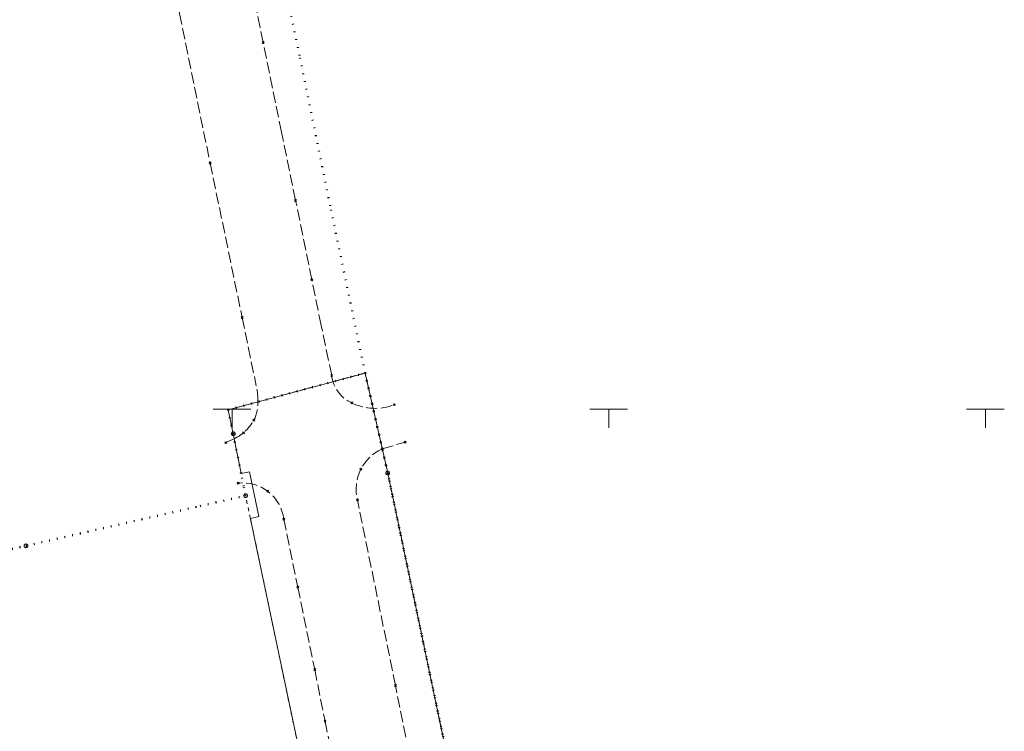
# Model space of a CAD drawing. Extents: x 6472695 to 6473494, y 5822279 to 5823456.
# Tile 46 of 51: x 6472872 to 6473002, y 5822957 to 5823052. Entities that reach past the tile are written whole.
import ezdxf

# ---------------------------------------------------------------- set-up
doc = ezdxf.new("R2010")
doc.units = 0
for name, pattern in [('KROPK2', [1, 0.05, -0.95]), ('PRZER1-1', [1, 0.5, -0.5]), ('PRZER3-1', [2, 1.5, -0.5])]:
    doc.linetypes.add(name, pattern=pattern)
doc.layers.get('0').update_dxf_attribs({"linetype": 'CONTINUOUS'})
for name, color, linetype, lineweight in [('EGDE', 7, 'CONTINUOUS', 18), ('EGPG', 7, 'CONTINUOUS', 18), ('GESJAE', 7, 'CONTINUOUS', 50), ('GSPPRB', 7, 'CONTINUOUS', 18), ('OTKJ', 7, 'CONTINUOUS', 18), ('Ramka sekcyjna', 7, 'CONTINUOUS', 18)]:
    doc.layers.add(name, color=color, linetype=linetype, lineweight=lineweight)
doc.layers.add('EGUG', color=7, linetype='CONTINUOUS', lineweight=18, true_color=0x008000)

# ---------------------------------------------------------------- blocks, each defined once
blk = doc.blocks.new('D_GEPPGD1_1')
at = {"color": 0}
blk.add_lwpolyline([(0, 0.25), (0.077254, 0.237764), (0.146946, 0.202254), (0.202254, 0.146946), (0.237764, 0.077254), (0.25, 0), (0.237764, -0.077254), (0.202254, -0.146946), (0.146946, -0.202254), (0.077254, -0.237764), (0, -0.25), (-0.077254, -0.237764), (-0.146946, -0.202254), (-0.202254, -0.146946), (-0.237764, -0.077254), (-0.25, 0), (-0.237764, 0.077254), (-0.202254, 0.146946), (-0.146946, 0.202254), (-0.077254, 0.237764)], close=True, dxfattribs=at)
blk = doc.blocks.new('D_GEPPGD1_2')
blk.add_hatch(color=0).paths.add_polyline_path([(0, -0.045), (0.013906, -0.042798), (0.02645, -0.036406), (0.036406, -0.02645), (0.042798, -0.013906), (0.045, 0), (0.042798, 0.013906), (0.036406, 0.02645), (0.02645, 0.036406), (0.013906, 0.042798), (0, 0.045), (-0.013906, 0.042798), (-0.02645, 0.036406), (-0.036406, 0.02645), (-0.042798, 0.013906), (-0.045, 0), (-0.042798, -0.013906), (-0.036406, -0.02645), (-0.02645, -0.036406), (-0.013906, -0.042798)])
blk = doc.blocks.new('D_GSPPRB0')
at = {"color": 0, "lineweight": 18}
for points in [[(-0.12726, -0.12726), (0.12726, 0.12726)], [(-0.12726, 0.12726), (0.12726, -0.12726)]]:
    blk.add_lwpolyline(points, dxfattribs=at)

msp = doc.modelspace()

# ---------------------------------------------------------------- linework, layer by layer
at = {"layer": 'EGDE', "linetype": 'Continuous', "lineweight": 18}
msp.add_lwpolyline([(6472909.76, 5822950.51), (6472906.5, 5822966.02), (6472902.98, 5822982.86), (6472902.42, 5822985.47), (6472903.53, 5822985.75), (6472902.3, 5822991.66), (6472901.19, 5822991.46), (6472900.14, 5822996.72), (6472899.47, 5822999.9), (6472917.65, 5823004.79), (6472920.65, 5822991.5), (6472928.16, 5822955.75)], dxfattribs=at)
at = {"layer": 'EGUG', "linetype": 'PRZER1-1', "lineweight": 18}
for points in [[(6472899.47, 5822999.9), (6472917.65, 5823004.79), (6472920.65, 5822991.5), (6472928.16, 5822955.75), (6472929.08, 5822951.37), (6472936.79, 5822912.54), (6472940.61, 5822894.27), (6472943.62, 5822878.04), (6472948.29, 5822855.27), (6472951.03, 5822841.89), (6472951.84, 5822837.98), (6472956.95, 5822813.18), (6472962.29, 5822787.28), (6472962.75, 5822785.03), (6472968.58, 5822756.73), (6472971.81, 5822741.06), (6472974.44, 5822728.32), (6472983.71, 5822683.31), (6472985.51, 5822675.13), (6472989.41, 5822656.05), (6472990.11, 5822652.62), (6472993.59, 5822651.16)], [(6472862.21, 5822837.82), (6472875.83, 5822840.54), (6472899.41, 5822845.09), (6472923.33, 5822849.66), (6472930.29, 5822851.16), (6472928.94, 5822857.77), (6472926.69, 5822868.76), (6472923.49, 5822884.39), (6472919.92, 5822901.86), (6472916.38, 5822919.13), (6472916.32, 5822919.12), (6472913.25, 5822933.82), (6472910.08, 5822948.94), (6472909.76, 5822950.51), (6472906.5, 5822966.02), (6472902.98, 5822982.86), (6472902.42, 5822985.47), (6472901.78, 5822988.51)]]:
    msp.add_lwpolyline(points, dxfattribs=at)
at = {"layer": 'GESJAE', "linetype": 'KROPK2', "lineweight": 50, "elevation": 10.22}
for points in [[(6472948.29, 5822855.27), (6472943.62, 5822878.04), (6472940.61, 5822894.27), (6472936.79, 5822912.54), (6472929.08, 5822951.37), (6472928.16, 5822955.75), (6472920.65, 5822991.5), (6472917.65, 5823004.79), (6472913.01, 5823026.99), (6472908.94, 5823046.95), (6472903.77, 5823071.67)], [(6472863.59, 5822979.84), (6472872.63, 5822981.84), (6472895.76, 5822987.13), (6472901.78, 5822988.51), (6472901.53, 5822989.76), (6472901.19, 5822991.46), (6472900.14, 5822996.72), (6472899.47, 5822999.9), (6472917.65, 5823004.79), (6472920.65, 5822991.5), (6472928.16, 5822955.75), (6472929.08, 5822951.37), (6472936.79, 5822912.54), (6472940.61, 5822894.27), (6472943.62, 5822878.04), (6472948.29, 5822855.27)]]:
    msp.add_lwpolyline(points, dxfattribs=at)
at = {"layer": 'OTKJ', "color": 4, "linetype": 'PRZER3-1', "lineweight": 18, "true_color": 0x00ffff, "elevation": 10.18}
for points in [[(6472921.53, 5823000.59, -0.214971), (6472915.88, 5823000.83, -0.268358), (6472913.21, 5823004.47), (6472911.83, 5823011.11), (6472910.57, 5823017.18), (6472908.42, 5823027.71), (6472906.54, 5823036.78), (6472905.75, 5823040.67), (6472904.12, 5823048.68), (6472901.65, 5823060.61), (6472900.45, 5823066.58), (6472898.58, 5823075.74), (6472897.55, 5823080.75), (6472893.81, 5823098.94), (6472892.6, 5823104.82), (6472890.32, 5823116.46), (6472889.64, 5823120.83), (6472888.96, 5823126.82), (6472888.45, 5823135.7), (6472877.01, 5823131.48)], [(6472881.62, 5823085.56, -0.270323), (6472887.12, 5823080.95), (6472888.77, 5823072.92), (6472893, 5823052.53), (6472897.08, 5823032.65), (6472901.33, 5823012.16), (6472903.2, 5823003.09, -0.062359), (6472903.4, 5823001.16, -0.139011), (6472902.89, 5822998.53, -0.163281), (6472900.05, 5822995.96), (6472899.15, 5822995.54)], [(6472900.8, 5822990.16, -0.410377), (6472906.86, 5822985.38), (6472908.71, 5822976.35), (6472910.96, 5822965.41), (6472912.33, 5822958.55), (6472915.01, 5822945.49), (6472919.9, 5822921.94), (6472924.93, 5822897.22), (6472928.27, 5822881.28), (6472930.7, 5822869.36), (6472933.89, 5822853.64, -0.431777), (6472930.5, 5822847.85)]]:
    msp.add_lwpolyline(points, format="xyb", dxfattribs=at)
at = {"layer": 'OTKJ', "linetype": 'PRZER3-1', "lineweight": 18, "elevation": 10.18}
msp.add_lwpolyline([(6472943.66, 5822856.35), (6472939.58, 5822876.03, -0.225842), (6472940.8, 5822880.79, -0.109973), (6472942.83, 5822882.71), (6472944.91, 5822889.16), (6472943.2, 5822889.14, -0.22433), (6472938.28, 5822890.96, -0.148666), (6472935.64, 5822895.29), (6472933.97, 5822903.39), (6472930.29, 5822921.27), (6472928.1, 5822931.97), (6472924.85, 5822947.62), (6472924.24, 5822950.57), (6472921.67, 5822963.3), (6472916.63, 5822987.95, -0.365264), (6472919.92, 5822994.71), (6472922.97, 5822995.62)], format="xyb", dxfattribs=at)
at = {"layer": 'Ramka sekcyjna', "color": 7, "linetype": 'Continuous', "lineweight": 18, "elevation": 100, "flags": 128}
for points in [[(6472902.5, 5823000), (6472897.5, 5823000)], [(6472900, 5823000), (6472900, 5822997.5)], [(6472952.5, 5823000), (6472947.5, 5823000)], [(6472950, 5823000), (6472950, 5822997.5)], [(6473002.5, 5823000), (6472997.5, 5823000)], [(6473000, 5823000), (6473000, 5822997.5)]]:
    msp.add_lwpolyline(points, dxfattribs=at)

# ---------------------------------------------------------------- block references
at = {"layer": 'EGPG', "color": 7, "linetype": 'Continuous', "lineweight": 18}
for name, p in [('D_GEPPGD1_2', (6472908.94, 5823046.95)), ('D_GEPPGD1_2', (6472913.01, 5823026.99)), ('D_GEPPGD1_2', (6472917.65, 5823004.79)), ('D_GEPPGD1_2', (6472899.47, 5822999.9)), ('D_GEPPGD1_1', (6472900.14, 5822996.72)), ('D_GEPPGD1_2', (6472901.19, 5822991.46)), ('D_GEPPGD1_2', (6472902.3, 5822991.66)), ('D_GEPPGD1_1', (6472920.65, 5822991.5)), ('D_GEPPGD1_2', (6472901.53, 5822989.76)), ('D_GEPPGD1_1', (6472901.78, 5822988.51)), ('D_GEPPGD1_2', (6472895.76, 5822987.13)), ('D_GEPPGD1_2', (6472903.53, 5822985.75)), ('D_GEPPGD1_2', (6472902.42, 5822985.47)), ('D_GEPPGD1_1', (6472872.63, 5822981.84)), ('D_GEPPGD1_2', (6472902.98, 5822982.86)), ('D_GEPPGD1_2', (6472906.5, 5822966.02))]:
    msp.add_blockref(name, p, dxfattribs=at)
at = {"layer": 'GSPPRB', "color": 7, "linetype": 'Continuous', "lineweight": 18}
for p in [(6472904.12, 5823048.68, 10.28), (6472897.08, 5823032.65, 10.28), (6472908.42, 5823027.71, 10.28), (6472910.57, 5823017.18, 10.28), (6472901.33, 5823012.16, 10.28), (6472913.21, 5823004.47, 10.28), (6472915.88, 5823000.83, 10.28), (6472921.53, 5823000.59, 10.28), (6472902.89, 5822998.53, 10.28), (6472901.49, 5822996.85, 10.28), (6472899.15, 5822995.54, 10.28), (6472922.97, 5822995.62, 10.28), (6472919.92, 5822994.71, 10.28), (6472917.09, 5822992.03, 10.28), (6472900.8, 5822990.16, 10.28), (6472904.71, 5822989.09, 10.28), (6472916.63, 5822987.95, 10.28), (6472906.86, 5822985.38, 10.28), (6472908.71, 5822976.35, 10.28), (6472910.96, 5822965.41, 10.28), (6472921.67, 5822963.3, 10.28), (6472912.33, 5822958.55, 10.28)]:
    msp.add_blockref('D_GSPPRB0', p, dxfattribs=at)

doc.saveas('drawing.dxf')
